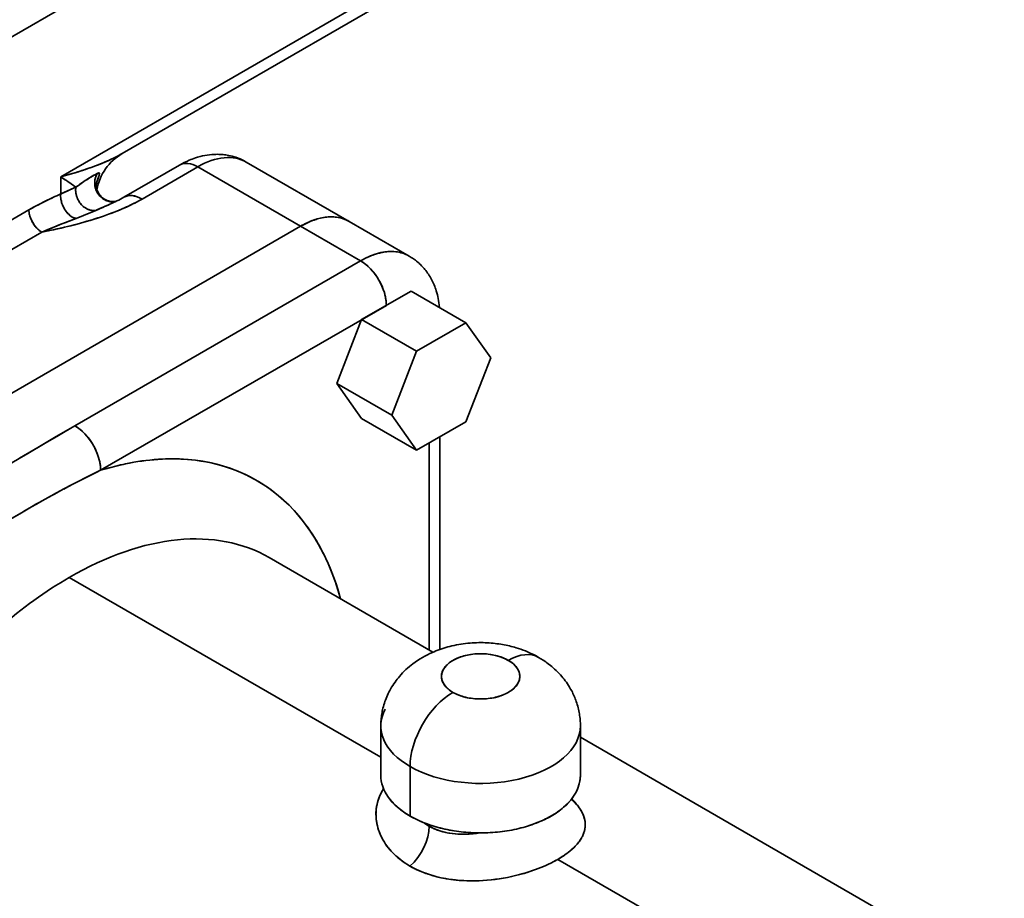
# Model space of a CAD drawing. Header units: inches. Extents: x 4039 to 5286, y 462 to 1855.
# Tile 24 of 26: x 5185 to 5267, y 1635 to 1708. Entities that reach past the tile are written whole.
import ezdxf

# ---------------------------------------------------------------- set-up
doc = ezdxf.new("R2010")
doc.units = ezdxf.units.IN
doc.header["$MEASUREMENT"] = 0

msp = doc.modelspace()

# ---------------------------------------------------------------- linework, layer by layer
at = {"color": 7, "lineweight": 35}
for p, q in [((5114.456, 1665.909), (5220.522, 1727.147)), ((5220.522, 1727.147), (5114.456, 1665.909)), ((5220.522, 1727.147), (5114.456, 1665.909)), ((5114.456, 1665.909), (5220.522, 1727.147)), ((5188.702, 1694.895), (5220.522, 1713.266)), ((5220.522, 1713.266), (5188.702, 1694.895)), ((5219.9, 1711.893), (5193.773, 1696.808)), ((5148.898, 1670.69), (5186.079, 1692.156)), ((5148.898, 1670.69), (5186.079, 1692.156)), ((5208.501, 1690.813), (5149.104, 1656.52)), ((5149.104, 1656.52), (5208.501, 1690.813)), ((5208.501, 1690.813), (5149.104, 1656.52)), ((5208.501, 1690.813), (5149.104, 1656.52)), ((5187.14, 1690.319), (5149.959, 1668.853)), ((5187.14, 1690.319), (5149.959, 1668.853)), ((5189.876, 1674.344), (5213.451, 1687.955)), ((5189.876, 1674.344), (5213.451, 1687.955)), ((5215.572, 1684.281), (5191.997, 1670.67)), ((5191.997, 1670.67), (5215.572, 1684.281)), ((5215.116, 1646.985), (5189.409, 1661.827)), ((5189.409, 1661.827), (5215.116, 1646.985)), ((5231.584, 1648.638), (5266.564, 1628.442)), ((5250.065, 1626.807), (5229.714, 1638.557)), ((5229.714, 1638.557), (5250.065, 1626.807))]:
    msp.add_line(p, q, dxfattribs=at)
at = {"color": 7, "lineweight": 35, "ltscale": 0.132846}
msp.add_line((5193.914, 1693.203), (5198.516, 1695.86), dxfattribs=at)
at = {"color": 7, "lineweight": 35, "ltscale": 0.132845}
msp.add_line((5200.016, 1695.712), (5195.414, 1693.055), dxfattribs=at)
msp.add_line((5200.016, 1695.712), (5195.414, 1693.055), dxfattribs=at)
at = {"color": 7, "lineweight": 35, "ltscale": 0.24495}
for p, q in [((5208.501, 1690.813), (5200.016, 1695.712)), ((5208.501, 1690.813), (5200.016, 1695.712)), ((5204.016, 1696.108), (5212.501, 1691.209))]:
    msp.add_line(p, q, dxfattribs=at)
at = {"color": 7, "lineweight": 35, "ltscale": 0.020009}
msp.add_line((5189.36, 1694.44), (5188.702, 1694.895), dxfattribs=at)
at = {"color": 7, "lineweight": 35, "ltscale": 0.035477}
for p, q in [((5188.702, 1694.895), (5188.702, 1693.476)), ((5188.702, 1693.476), (5188.702, 1694.895))]:
    msp.add_line(p, q, dxfattribs=at)
at = {"color": 7, "lineweight": 35, "ltscale": 0.006196}
msp.add_line((5191.312, 1694.941), (5191.527, 1695.064), dxfattribs=at)
at = {"color": 7, "lineweight": 35, "ltscale": 0.017929}
msp.add_line((5189.949, 1694.03), (5189.36, 1694.44), dxfattribs=at)
at = {"color": 7, "lineweight": 35, "ltscale": 0.003085}
msp.add_line((5192.756, 1692.621), (5192.643, 1692.571), dxfattribs=at)
at = {"color": 7, "lineweight": 35, "ltscale": 0.142887}
for p, q in [((5213.451, 1687.955), (5208.501, 1690.813)), ((5208.501, 1690.813), (5213.451, 1687.955))]:
    msp.add_line(p, q, dxfattribs=at)
at = {"color": 7, "lineweight": 35, "ltscale": 0.142886}
msp.add_line((5212.501, 1691.209), (5217.45, 1688.351), dxfattribs=at)
at = {"color": 7, "lineweight": 35, "ltscale": 0.117849}
msp.add_line((5217.613, 1685.459), (5213.531, 1683.102), dxfattribs=at)
msp.add_line((5217.613, 1685.459), (5213.531, 1683.102), dxfattribs=at)
at = {"color": 7, "lineweight": 35, "ltscale": 0.13064}
for p, q in [((5217.613, 1685.459), (5222.139, 1682.846)), ((5222.139, 1682.846), (5217.613, 1685.459)), ((5216.015, 1675.228), (5211.489, 1677.841)), ((5211.489, 1677.841), (5216.015, 1675.228))]:
    msp.add_line(p, q, dxfattribs=at)
at = {"color": 7, "lineweight": 35, "ltscale": 0.141078}
for p, q in [((5213.531, 1683.102), (5211.489, 1677.841)), ((5213.531, 1683.102), (5211.489, 1677.841)), ((5222.139, 1674.681), (5224.18, 1679.942)), ((5224.18, 1679.942), (5222.139, 1674.681))]:
    msp.add_line(p, q, dxfattribs=at)
at = {"color": 7, "lineweight": 35, "ltscale": 0.130637}
for p, q in [((5213.531, 1683.102), (5218.056, 1680.489)), ((5218.056, 1680.489), (5213.531, 1683.102)), ((5213.531, 1674.937), (5218.056, 1672.324)), ((5218.056, 1672.324), (5213.531, 1674.937))]:
    msp.add_line(p, q, dxfattribs=at)
at = {"color": 7, "lineweight": 35, "ltscale": 0.117852}
for p, q in [((5222.139, 1682.846), (5218.056, 1680.489)), ((5218.056, 1680.489), (5222.139, 1682.846)), ((5218.056, 1672.324), (5222.139, 1674.681)), ((5222.139, 1674.681), (5218.056, 1672.324))]:
    msp.add_line(p, q, dxfattribs=at)
at = {"color": 7, "lineweight": 35, "ltscale": 0.088741}
for p, q in [((5224.18, 1679.942), (5222.139, 1682.846)), ((5222.139, 1682.846), (5224.18, 1679.942)), ((5211.489, 1677.841), (5213.531, 1674.937)), ((5211.489, 1677.841), (5213.531, 1674.937))]:
    msp.add_line(p, q, dxfattribs=at)
at = {"color": 7, "lineweight": 35, "ltscale": 0.141077}
for p, q in [((5218.056, 1680.489), (5216.015, 1675.228)), ((5216.015, 1675.228), (5218.056, 1680.489))]:
    msp.add_line(p, q, dxfattribs=at)
at = {"color": 7, "lineweight": 35, "ltscale": 0.088739}
for p, q in [((5216.015, 1675.228), (5218.056, 1672.324)), ((5218.056, 1672.324), (5216.015, 1675.228))]:
    msp.add_line(p, q, dxfattribs=at)
at = {"color": 7, "lineweight": 35, "ltscale": 0.044023}
msp.add_line((5186.822, 1672.552), (5188.339, 1673.447), dxfattribs=at)
at = {"color": 7, "lineweight": 35, "ltscale": 0.427254}
for p, q in [((5219.107, 1655.841), (5219.107, 1672.931)), ((5219.107, 1672.931), (5219.107, 1655.841))]:
    msp.add_line(p, q, dxfattribs=at)
at = {"color": 7, "lineweight": 35, "ltscale": 0.438895}
msp.add_line((5219.986, 1673.439), (5219.986, 1655.883), dxfattribs=at)
at = {"color": 7, "lineweight": 35, "ltscale": 0.043808}
msp.add_line((5185.311, 1671.664), (5186.822, 1672.552), dxfattribs=at)
at = {"color": 7, "lineweight": 35, "ltscale": 0.390057}
msp.add_line((5205.908, 1663.462), (5219.42, 1655.661), dxfattribs=at)
at = {"color": 7, "lineweight": 35, "ltscale": 0.102061}
for p, q in [((5215.116, 1645.497), (5215.116, 1649.58)), ((5231.584, 1645.497), (5231.584, 1649.58))]:
    msp.add_line(p, q, dxfattribs=at)
at = {"color": 7, "lineweight": 35, "ltscale": 0.102063}
for p, q in [((5217.528, 1642.136), (5217.528, 1646.218)), ((5217.528, 1646.218), (5217.528, 1642.136))]:
    msp.add_line(p, q, dxfattribs=at)
at = {"color": 7, "lineweight": 35, "ltscale": 0.00314}
msp.add_line((5219.107, 1641.423), (5219.107, 1641.298), dxfattribs=at)
at = {"color": 7, "lineweight": 35, "ltscale": 0.003133}
msp.add_line((5219.107, 1641.298), (5219.107, 1641.423), dxfattribs=at)
at = {"color": 7, "lineweight": 35, "ltscale": 0.000676}
msp.add_line((5223.263, 1640.741), (5223.29, 1640.745), dxfattribs=at)
at = {"color": 7, "lineweight": 35}
for points in [[(5193.772, 1696.808), (5193.554, 1696.685), (5193.332, 1696.567), (5193.106, 1696.452), (5192.876, 1696.342), (5192.721, 1696.27), (5192.564, 1696.199), (5192.246, 1696.061), (5191.922, 1695.929), (5191.573, 1695.793), (5191.217, 1695.663), (5190.857, 1695.537), (5190.492, 1695.416), (5190.123, 1695.299), (5189.89, 1695.228), (5189.656, 1695.158), (5189.182, 1695.024), (5188.702, 1694.895)], [(5198.516, 1695.86), (5198.706, 1695.966), (5198.901, 1696.068), (5199.102, 1696.165), (5199.309, 1696.257), (5199.432, 1696.307), (5199.556, 1696.356), (5199.682, 1696.402), (5199.81, 1696.446), (5200, 1696.506), (5200.195, 1696.56), (5200.393, 1696.608), (5200.594, 1696.649), (5200.786, 1696.682), (5200.981, 1696.708), (5201.177, 1696.727), (5201.376, 1696.739), (5201.51, 1696.743), (5201.645, 1696.744), (5201.758, 1696.741), (5201.871, 1696.737), (5201.984, 1696.729), (5202.097, 1696.719), (5202.21, 1696.707), (5202.323, 1696.692), (5202.435, 1696.674), (5202.547, 1696.654), (5202.7, 1696.622), (5202.851, 1696.585), (5203.001, 1696.543), (5203.149, 1696.497), (5203.331, 1696.432), (5203.508, 1696.361), (5203.681, 1696.283), (5203.851, 1696.199), (5204.016, 1696.108)], [(5191.719, 1695.166), (5191.647, 1695.129), (5191.572, 1695.089), (5191.441, 1695.016), (5191.306, 1694.937), (5191.083, 1694.802), (5190.853, 1694.657), (5190.615, 1694.502), (5190.381, 1694.343), (5190.157, 1694.184), (5189.949, 1694.03)], [(5193.274, 1692.858), (5193.18, 1692.84), (5193.085, 1692.828), (5192.989, 1692.824), (5192.893, 1692.826), (5192.797, 1692.836), (5192.702, 1692.853), (5192.608, 1692.876), (5192.513, 1692.907), (5192.421, 1692.945), (5192.332, 1692.989), (5192.245, 1693.039), (5192.162, 1693.095), (5192.083, 1693.157), (5192.007, 1693.224), (5191.935, 1693.297), (5191.868, 1693.375), (5191.806, 1693.457), (5191.749, 1693.543), (5191.697, 1693.633), (5191.652, 1693.726), (5191.612, 1693.821), (5191.579, 1693.92), (5191.551, 1694.02), (5191.53, 1694.122), (5191.516, 1694.225), (5191.509, 1694.328), (5191.508, 1694.432), (5191.514, 1694.535), (5191.526, 1694.63), (5191.543, 1694.725), (5191.567, 1694.818), (5191.596, 1694.909), (5191.632, 1694.997), (5191.673, 1695.083), (5191.719, 1695.166)], [(5193.272, 1692.858), (5193.178, 1692.839), (5193.083, 1692.828), (5192.987, 1692.824), (5192.891, 1692.827), (5192.795, 1692.836), (5192.7, 1692.853), (5192.607, 1692.877), (5192.513, 1692.908), (5192.421, 1692.945), (5192.331, 1692.989), (5192.245, 1693.039), (5192.162, 1693.095), (5192.083, 1693.157), (5192.008, 1693.224), (5191.932, 1693.301), (5191.862, 1693.383), (5191.797, 1693.47), (5191.738, 1693.561), (5191.685, 1693.656), (5191.639, 1693.754), (5191.6, 1693.855), (5191.567, 1693.959), (5191.541, 1694.064), (5191.523, 1694.171), (5191.512, 1694.274), (5191.508, 1694.377), (5191.51, 1694.479), (5191.519, 1694.581), (5191.535, 1694.682), (5191.557, 1694.782), (5191.586, 1694.879), (5191.623, 1694.978), (5191.668, 1695.074), (5191.719, 1695.166)], [(5191.719, 1695.166), (5191.755, 1695.182), (5191.789, 1695.195), (5191.82, 1695.204), (5191.84, 1695.206), (5191.858, 1695.205), (5191.874, 1695.198), (5191.886, 1695.185), (5191.893, 1695.166), (5191.895, 1695.139), (5191.892, 1695.107), (5191.886, 1695.075), (5191.867, 1695.004), (5191.853, 1694.96), (5191.823, 1694.868), (5191.772, 1694.718), (5191.72, 1694.56), (5191.669, 1694.394), (5191.622, 1694.223)], [(5191.719, 1695.166), (5191.777, 1695.191), (5191.802, 1695.2), (5191.825, 1695.205), (5191.85, 1695.206), (5191.861, 1695.204), (5191.87, 1695.201), (5191.878, 1695.196), (5191.884, 1695.189), (5191.891, 1695.176), (5191.894, 1695.158)], [(5189.949, 1694.03), (5189.757, 1693.945), (5189.352, 1693.762), (5188.924, 1693.572), (5188.702, 1693.476)], [(5188.702, 1693.476), (5189.011, 1693.61), (5189.207, 1693.697), (5189.576, 1693.863), (5189.949, 1694.03)], [(5191.597, 1692.119), (5191.52, 1692.109), (5191.443, 1692.104), (5191.365, 1692.105), (5191.287, 1692.112), (5191.209, 1692.124), (5191.161, 1692.134), (5191.114, 1692.146), (5191.065, 1692.161), (5191.017, 1692.178), (5190.923, 1692.216), (5190.831, 1692.261), (5190.784, 1692.288), (5190.737, 1692.317), (5190.647, 1692.38), (5190.56, 1692.449), (5190.478, 1692.524), (5190.4, 1692.605), (5190.328, 1692.692), (5190.261, 1692.782), (5190.199, 1692.877), (5190.142, 1692.978), (5190.092, 1693.082), (5190.048, 1693.189), (5190.01, 1693.299), (5189.98, 1693.41), (5189.957, 1693.522), (5189.941, 1693.635), (5189.934, 1693.749), (5189.933, 1693.843), (5189.938, 1693.937), (5189.949, 1694.03)], [(5189.949, 1694.03), (5189.942, 1693.976), (5189.937, 1693.922), (5189.933, 1693.813), (5189.936, 1693.702), (5189.947, 1693.591), (5189.965, 1693.48), (5189.99, 1693.37), (5190.022, 1693.262), (5190.061, 1693.155), (5190.107, 1693.049), (5190.159, 1692.946), (5190.218, 1692.846), (5190.283, 1692.751), (5190.353, 1692.66), (5190.429, 1692.574), (5190.51, 1692.494), (5190.595, 1692.42), (5190.682, 1692.354), (5190.772, 1692.295), (5190.865, 1692.243), (5190.913, 1692.22), (5190.961, 1692.199), (5191.039, 1692.169), (5191.118, 1692.145), (5191.198, 1692.126), (5191.279, 1692.113), (5191.359, 1692.106), (5191.439, 1692.104), (5191.518, 1692.108), (5191.597, 1692.119)], [(5193.281, 1692.865), (5193.202, 1692.853), (5193.115, 1692.845), (5193.024, 1692.843), (5192.93, 1692.848), (5192.835, 1692.859), (5192.739, 1692.877), (5192.644, 1692.901), (5192.597, 1692.916), (5192.541, 1692.936), (5192.472, 1692.965), (5192.414, 1692.992), (5192.324, 1693.041), (5192.239, 1693.095), (5192.158, 1693.155), (5192.082, 1693.22), (5192.011, 1693.29), (5191.944, 1693.365), (5191.883, 1693.446), (5191.827, 1693.53), (5191.778, 1693.617), (5191.735, 1693.707), (5191.699, 1693.799), (5191.669, 1693.892), (5191.647, 1693.985), (5191.631, 1694.077), (5191.622, 1694.168), (5191.62, 1694.253), (5191.623, 1694.331), (5191.629, 1694.393), (5191.634, 1694.425)], [(5188.702, 1693.476), (5188.434, 1693.355), (5188.166, 1693.232), (5187.908, 1693.111), (5187.65, 1692.987), (5187.255, 1692.791), (5186.862, 1692.588), (5186.664, 1692.483), (5186.468, 1692.375), (5186.273, 1692.267), (5186.079, 1692.156)], [(5188.702, 1693.476), (5188.696, 1693.375), (5188.696, 1693.271), (5188.703, 1693.167), (5188.715, 1693.062), (5188.733, 1692.956), (5188.753, 1692.868), (5188.776, 1692.781), (5188.803, 1692.694), (5188.825, 1692.629), (5188.849, 1692.565), (5188.875, 1692.502), (5188.903, 1692.439), (5188.958, 1692.329), (5189.019, 1692.222), (5189.085, 1692.119), (5189.156, 1692.021), (5189.232, 1691.927), (5189.312, 1691.84), (5189.397, 1691.759), (5189.441, 1691.721), (5189.485, 1691.685), (5189.531, 1691.651), (5189.577, 1691.619), (5189.653, 1691.572), (5189.731, 1691.532), (5189.81, 1691.498), (5189.89, 1691.472), (5189.97, 1691.453)], [(5189.97, 1691.453), (5189.912, 1691.466), (5189.853, 1691.483), (5189.795, 1691.504), (5189.752, 1691.523), (5189.709, 1691.543), (5189.624, 1691.59), (5189.542, 1691.643), (5189.462, 1691.703), (5189.385, 1691.769), (5189.301, 1691.851), (5189.221, 1691.939), (5189.146, 1692.033), (5189.076, 1692.133), (5189.011, 1692.237), (5188.951, 1692.344), (5188.897, 1692.455), (5188.849, 1692.567), (5188.806, 1692.682), (5188.772, 1692.795), (5188.743, 1692.908), (5188.721, 1693.023), (5188.706, 1693.138), (5188.697, 1693.252), (5188.696, 1693.365), (5188.698, 1693.421), (5188.702, 1693.476)], [(5187.14, 1690.319), (5187.78, 1690.451), (5188.1, 1690.52), (5188.42, 1690.591), (5188.899, 1690.702), (5189.378, 1690.818), (5189.856, 1690.939), (5190.333, 1691.067), (5190.809, 1691.201), (5191.283, 1691.342), (5191.522, 1691.416), (5191.76, 1691.492), (5191.993, 1691.569), (5192.225, 1691.647), (5192.639, 1691.794), (5192.845, 1691.87), (5193.05, 1691.948), (5193.322, 1692.055), (5193.593, 1692.165), (5193.861, 1692.279), (5194.18, 1692.422), (5194.495, 1692.57), (5194.651, 1692.647), (5194.806, 1692.725), (5195.011, 1692.832), (5195.214, 1692.942), (5195.414, 1693.055)], [(5195.414, 1693.055), (5195.189, 1692.928), (5194.957, 1692.803), (5194.718, 1692.68), (5194.472, 1692.559), (5194.304, 1692.479), (5194.132, 1692.4), (5193.957, 1692.321), (5193.779, 1692.244), (5193.598, 1692.167), (5193.413, 1692.091), (5193.034, 1691.942), (5192.643, 1691.795), (5192.238, 1691.652), (5191.82, 1691.511), (5191.389, 1691.374)], [(5186.079, 1692.156), (5186.083, 1692.054), (5186.093, 1691.949), (5186.11, 1691.844), (5186.133, 1691.738), (5186.162, 1691.633), (5186.183, 1691.568), (5186.206, 1691.503), (5186.231, 1691.437), (5186.258, 1691.372), (5186.318, 1691.243), (5186.386, 1691.118), (5186.423, 1691.055), (5186.461, 1690.994), (5186.501, 1690.935), (5186.542, 1690.877), (5186.6, 1690.801), (5186.66, 1690.728), (5186.723, 1690.658), (5186.801, 1690.579), (5186.882, 1690.504), (5186.966, 1690.436), (5187.052, 1690.374), (5187.14, 1690.319)], [(5212.501, 1691.209), (5212.38, 1691.275), (5212.255, 1691.334), (5212.127, 1691.387), (5211.996, 1691.434), (5211.862, 1691.475), (5211.726, 1691.509), (5211.587, 1691.537), (5211.446, 1691.558), (5211.337, 1691.57), (5211.226, 1691.578), (5211.115, 1691.583), (5211.032, 1691.584), (5210.948, 1691.583), (5210.862, 1691.58), (5210.776, 1691.575), (5210.603, 1691.559), (5210.429, 1691.535), (5210.254, 1691.503), (5210.125, 1691.475), (5209.995, 1691.443), (5209.865, 1691.408), (5209.767, 1691.378), (5209.669, 1691.346), (5209.473, 1691.277), (5209.278, 1691.199), (5209.082, 1691.114), (5208.888, 1691.021), (5208.694, 1690.92), (5208.501, 1690.813)], [(5189.97, 1691.453), (5189.378, 1691.227), (5189.088, 1691.115), (5188.661, 1690.948), (5188.348, 1690.823), (5188.042, 1690.7), (5187.581, 1690.508), (5187.14, 1690.319)], [(5187.14, 1690.319), (5187.608, 1690.52), (5188.079, 1690.714), (5188.393, 1690.841), (5188.708, 1690.967), (5189.129, 1691.131), (5189.409, 1691.239), (5189.97, 1691.453)], [(5213.451, 1687.955), (5213.649, 1688.065), (5213.849, 1688.169), (5214.049, 1688.264), (5214.25, 1688.351), (5214.352, 1688.392), (5214.453, 1688.43), (5214.553, 1688.466), (5214.653, 1688.5), (5214.83, 1688.554), (5215.005, 1688.601), (5215.18, 1688.641), (5215.355, 1688.673), (5215.528, 1688.698), (5215.7, 1688.715), (5215.87, 1688.724), (5215.954, 1688.726), (5216.038, 1688.725), (5216.191, 1688.719), (5216.342, 1688.707), (5216.491, 1688.687), (5216.637, 1688.66), (5216.78, 1688.626), (5216.921, 1688.585), (5217.059, 1688.537), (5217.193, 1688.482), (5217.324, 1688.42), (5217.45, 1688.351)], [(5213.451, 1687.955), (5213.557, 1688.015), (5213.664, 1688.073), (5213.807, 1688.148), (5213.95, 1688.218), (5214.095, 1688.284), (5214.258, 1688.354), (5214.421, 1688.418), (5214.585, 1688.477), (5214.749, 1688.53), (5214.936, 1688.583), (5215.123, 1688.629), (5215.217, 1688.648), (5215.31, 1688.666), (5215.458, 1688.689), (5215.606, 1688.707), (5215.753, 1688.719), (5215.899, 1688.725), (5216.043, 1688.725), (5216.195, 1688.719), (5216.345, 1688.706), (5216.493, 1688.686), (5216.638, 1688.659), (5216.782, 1688.625), (5216.922, 1688.584), (5217.059, 1688.536), (5217.193, 1688.482), (5217.324, 1688.42), (5217.45, 1688.351)], [(5217.45, 1688.351), (5217.541, 1688.297), (5217.63, 1688.242), (5217.718, 1688.184), (5217.804, 1688.125), (5217.889, 1688.064), (5217.973, 1688), (5218.055, 1687.935), (5218.197, 1687.816), (5218.272, 1687.749), (5218.344, 1687.682), (5218.414, 1687.613), (5218.483, 1687.543), (5218.616, 1687.4), (5218.68, 1687.326), (5218.747, 1687.246), (5218.827, 1687.146), (5218.902, 1687.047), (5218.974, 1686.946), (5219.044, 1686.844), (5219.111, 1686.74), (5219.176, 1686.634), (5219.238, 1686.528), (5219.298, 1686.418), (5219.356, 1686.306), (5219.411, 1686.192), (5219.464, 1686.078), (5219.514, 1685.962), (5219.561, 1685.846), (5219.605, 1685.729), (5219.647, 1685.611), (5219.693, 1685.469), (5219.74, 1685.314), (5219.781, 1685.16), (5219.819, 1685.005), (5219.854, 1684.839), (5219.886, 1684.668), (5219.913, 1684.498), (5219.936, 1684.322), (5219.959, 1684.105)], [(5215.572, 1684.281), (5215.569, 1684.408), (5215.561, 1684.537), (5215.547, 1684.667), (5215.529, 1684.798), (5215.513, 1684.885), (5215.496, 1684.973), (5215.476, 1685.062), (5215.455, 1685.151), (5215.406, 1685.328), (5215.349, 1685.504), (5215.284, 1685.679), (5215.213, 1685.852), (5215.135, 1686.023), (5215.05, 1686.191), (5214.959, 1686.356), (5214.861, 1686.521), (5214.757, 1686.681), (5214.647, 1686.838), (5214.532, 1686.989), (5214.411, 1687.135), (5214.286, 1687.275), (5214.221, 1687.343), (5214.156, 1687.408), (5214.067, 1687.494), (5213.976, 1687.575), (5213.884, 1687.653), (5213.778, 1687.737), (5213.67, 1687.815), (5213.561, 1687.888), (5213.451, 1687.955)], [(5189.876, 1674.344), (5189.055, 1673.867), (5188.512, 1673.548), (5187.431, 1672.912), (5185.997, 1672.066), (5185.279, 1671.645), (5184.2, 1671.017), (5183.388, 1670.547), (5182.572, 1670.08), (5181.205, 1669.303), (5180.106, 1668.682), (5179.005, 1668.06), (5178.454, 1667.746), (5177.628, 1667.273)], [(5191.997, 1670.67), (5191.994, 1670.797), (5191.986, 1670.927), (5191.972, 1671.057), (5191.954, 1671.189), (5191.939, 1671.276), (5191.921, 1671.363), (5191.902, 1671.452), (5191.88, 1671.541), (5191.83, 1671.718), (5191.773, 1671.894), (5191.709, 1672.068), (5191.638, 1672.241), (5191.56, 1672.411), (5191.476, 1672.58), (5191.385, 1672.744), (5191.287, 1672.909), (5191.183, 1673.069), (5191.073, 1673.225), (5190.958, 1673.376), (5190.838, 1673.522), (5190.713, 1673.662), (5190.648, 1673.73), (5190.583, 1673.796), (5190.494, 1673.881), (5190.403, 1673.963), (5190.31, 1674.041), (5190.204, 1674.125), (5190.096, 1674.203), (5189.987, 1674.277), (5189.876, 1674.344)], [(5191.997, 1670.67), (5192.412, 1670.793), (5192.825, 1670.908), (5193.236, 1671.014), (5193.645, 1671.112), (5193.849, 1671.157), (5194.052, 1671.201), (5194.389, 1671.268), (5194.725, 1671.329), (5195.06, 1671.385), (5195.393, 1671.434), (5195.724, 1671.478), (5196.055, 1671.515)], [(5196.055, 1671.515), (5196.41, 1671.549), (5196.763, 1671.576), (5197.113, 1671.595), (5197.461, 1671.608), (5197.807, 1671.613), (5198.15, 1671.611), (5198.49, 1671.602), (5198.828, 1671.586), (5199.163, 1671.563), (5199.496, 1671.533), (5199.827, 1671.495)], [(5179.75, 1663.599), (5180.354, 1664.003), (5180.962, 1664.402), (5181.572, 1664.796), (5182.184, 1665.184), (5182.729, 1665.525), (5183.275, 1665.862), (5183.822, 1666.195), (5184.232, 1666.442), (5184.643, 1666.688), (5185.465, 1667.171), (5186.288, 1667.647), (5186.7, 1667.881), (5187.111, 1668.113), (5187.728, 1668.457), (5188.346, 1668.795), (5188.964, 1669.128), (5189.582, 1669.456), (5190.184, 1669.768), (5190.787, 1670.075), (5191.391, 1670.376), (5191.997, 1670.67)], [(5228.136, 1655.23), (5227.932, 1655.344), (5227.72, 1655.455), (5227.5, 1655.561), (5227.273, 1655.663), (5227.043, 1655.759), (5226.86, 1655.829), (5226.673, 1655.897), (5226.48, 1655.962), (5226.283, 1656.024), (5226.15, 1656.063), (5226.015, 1656.1), (5225.878, 1656.136), (5225.738, 1656.17), (5225.596, 1656.203), (5225.452, 1656.234), (5225.305, 1656.263), (5225.157, 1656.29), (5225.006, 1656.316), (5224.853, 1656.339), (5224.698, 1656.36), (5224.54, 1656.379), (5224.381, 1656.396), (5224.218, 1656.411), (5224.054, 1656.423), (5223.888, 1656.433), (5223.719, 1656.44), (5223.548, 1656.445), (5223.375, 1656.447), (5223.2, 1656.446), (5223.023, 1656.442), (5222.845, 1656.435), (5222.664, 1656.424), (5222.482, 1656.411), (5222.296, 1656.394), (5222.11, 1656.374), (5221.922, 1656.35), (5221.732, 1656.322), (5221.541, 1656.29), (5221.349, 1656.254), (5221.156, 1656.215), (5220.962, 1656.171), (5220.8, 1656.13), (5220.638, 1656.087), (5220.475, 1656.041), (5220.311, 1655.992), (5220.148, 1655.939), (5219.985, 1655.882), (5219.821, 1655.823), (5219.658, 1655.759), (5219.514, 1655.7), (5219.369, 1655.638), (5219.163, 1655.544), (5218.957, 1655.443), (5218.753, 1655.336), (5218.551, 1655.223), (5218.35, 1655.103), (5218.152, 1654.976), (5217.957, 1654.842), (5217.765, 1654.702), (5217.616, 1654.586), (5217.47, 1654.467), (5217.327, 1654.343), (5217.186, 1654.215), (5217.048, 1654.083), (5216.914, 1653.947), (5216.784, 1653.807), (5216.657, 1653.663), (5216.561, 1653.549), (5216.468, 1653.433), (5216.377, 1653.314), (5216.289, 1653.194), (5216.191, 1653.053), (5216.098, 1652.91), (5216.008, 1652.765), (5215.922, 1652.617), (5215.853, 1652.492), (5215.786, 1652.364), (5215.723, 1652.236), (5215.663, 1652.106), (5215.606, 1651.975), (5215.551, 1651.844), (5215.501, 1651.711), (5215.453, 1651.578), (5215.409, 1651.446), (5215.367, 1651.312), (5215.33, 1651.179), (5215.295, 1651.045), (5215.266, 1650.924), (5215.24, 1650.802), (5215.217, 1650.682), (5215.196, 1650.56), (5215.177, 1650.437), (5215.16, 1650.313), (5215.147, 1650.19), (5215.136, 1650.066), (5215.127, 1649.944), (5215.121, 1649.822), (5215.117, 1649.701), (5215.116, 1649.579)], [(5231.584, 1649.58), (5231.582, 1649.703), (5231.579, 1649.826), (5231.572, 1649.949), (5231.564, 1650.072), (5231.552, 1650.194), (5231.539, 1650.317), (5231.523, 1650.439), (5231.504, 1650.56), (5231.481, 1650.691), (5231.456, 1650.821), (5231.427, 1650.95), (5231.396, 1651.078), (5231.363, 1651.205), (5231.327, 1651.33), (5231.288, 1651.455), (5231.247, 1651.578), (5231.206, 1651.693), (5231.163, 1651.807), (5231.118, 1651.919), (5231.071, 1652.029), (5231.022, 1652.138), (5230.972, 1652.245), (5230.92, 1652.351), (5230.867, 1652.455), (5230.778, 1652.617), (5230.693, 1652.763), (5230.606, 1652.905), (5230.516, 1653.042), (5230.424, 1653.175), (5230.331, 1653.304), (5230.236, 1653.428), (5230.14, 1653.548), (5230.043, 1653.664), (5229.931, 1653.791), (5229.813, 1653.918), (5229.695, 1654.04), (5229.576, 1654.156), (5229.458, 1654.266), (5229.34, 1654.372), (5229.223, 1654.472), (5229.107, 1654.568), (5228.928, 1654.707), (5228.825, 1654.783), (5228.723, 1654.856), (5228.523, 1654.992), (5228.327, 1655.116), (5228.136, 1655.23)], [(5217.516, 1638.008), (5217.321, 1638.124), (5217.13, 1638.247), (5216.945, 1638.375), (5216.765, 1638.508), (5216.591, 1638.646), (5216.423, 1638.79), (5216.341, 1638.864), (5216.261, 1638.939), (5216.122, 1639.076), (5215.989, 1639.216), (5215.861, 1639.36), (5215.739, 1639.508), (5215.623, 1639.659), (5215.513, 1639.814), (5215.41, 1639.972), (5215.313, 1640.132), (5215.223, 1640.296), (5215.139, 1640.463), (5215.063, 1640.632), (5214.994, 1640.803), (5214.932, 1640.976), (5214.877, 1641.151), (5214.831, 1641.328), (5214.792, 1641.506), (5214.775, 1641.595), (5214.761, 1641.685), (5214.748, 1641.775), (5214.738, 1641.865), (5214.726, 1642), (5214.719, 1642.135), (5214.716, 1642.271), (5214.718, 1642.406), (5214.728, 1642.58), (5214.745, 1642.753), (5214.771, 1642.924), (5214.804, 1643.095), (5214.845, 1643.265), (5214.893, 1643.432), (5214.949, 1643.598), (5215.013, 1643.761), (5215.085, 1643.922), (5215.164, 1644.08), (5215.25, 1644.235), (5215.344, 1644.387)], [(5229.714, 1638.557), (5229.928, 1638.685), (5230.135, 1638.816), (5230.236, 1638.884), (5230.335, 1638.953), (5230.464, 1639.046), (5230.59, 1639.141), (5230.711, 1639.238), (5230.857, 1639.361), (5230.996, 1639.488), (5231.128, 1639.617), (5231.252, 1639.748), (5231.312, 1639.816), (5231.369, 1639.884), (5231.423, 1639.951), (5231.474, 1640.019), (5231.562, 1640.142), (5231.642, 1640.268), (5231.714, 1640.394), (5231.747, 1640.458), (5231.778, 1640.522), (5231.816, 1640.608), (5231.85, 1640.695), (5231.881, 1640.782), (5231.914, 1640.894), (5231.941, 1641.007), (5231.961, 1641.121), (5231.975, 1641.234), (5231.982, 1641.348), (5231.982, 1641.462), (5231.976, 1641.576), (5231.965, 1641.675), (5231.95, 1641.773), (5231.929, 1641.871), (5231.904, 1641.969), (5231.885, 1642.033), (5231.864, 1642.098), (5231.815, 1642.227), (5231.759, 1642.355), (5231.701, 1642.469), (5231.638, 1642.582), (5231.57, 1642.694), (5231.495, 1642.806), (5231.443, 1642.878), (5231.389, 1642.95), (5231.332, 1643.024), (5231.272, 1643.096), (5231.21, 1643.169), (5231.145, 1643.241), (5231.075, 1643.317), (5231.002, 1643.392), (5230.855, 1643.535)], [(5231.124, 1643.264), (5231.247, 1643.126), (5231.362, 1642.987), (5231.416, 1642.917), (5231.468, 1642.846), (5231.533, 1642.752), (5231.595, 1642.657), (5231.652, 1642.562), (5231.719, 1642.439), (5231.779, 1642.314), (5231.831, 1642.189), (5231.876, 1642.063), (5231.914, 1641.937), (5231.943, 1641.809), (5231.965, 1641.68)], [(5223.283, 1640.743), (5223.015, 1640.707), (5222.747, 1640.678), (5222.48, 1640.656), (5222.346, 1640.648), (5222.214, 1640.642), (5222.037, 1640.638), (5221.861, 1640.637), (5221.686, 1640.64), (5221.463, 1640.65), (5221.242, 1640.666), (5221.023, 1640.689), (5220.807, 1640.72), (5220.594, 1640.757), (5220.489, 1640.779), (5220.384, 1640.803), (5220.281, 1640.828), (5220.179, 1640.855), (5219.99, 1640.912), (5219.804, 1640.975), (5219.712, 1641.009), (5219.622, 1641.045), (5219.489, 1641.103), (5219.359, 1641.164), (5219.231, 1641.229), (5219.107, 1641.298)], [(5231.965, 1641.68), (5231.977, 1641.561), (5231.983, 1641.443), (5231.982, 1641.325), (5231.974, 1641.207), (5231.958, 1641.09), (5231.936, 1640.974), (5231.906, 1640.859), (5231.875, 1640.758), (5231.838, 1640.658), (5231.796, 1640.559), (5231.749, 1640.46), (5231.715, 1640.395), (5231.68, 1640.331), (5231.64, 1640.264), (5231.599, 1640.198), (5231.511, 1640.069)], [(5231.511, 1640.069), (5231.441, 1639.975), (5231.367, 1639.882), (5231.289, 1639.79), (5231.229, 1639.722), (5231.166, 1639.654), (5231.034, 1639.521), (5230.894, 1639.391), (5230.746, 1639.264), (5230.607, 1639.152), (5230.462, 1639.042), (5230.311, 1638.934), (5230.155, 1638.829), (5230.048, 1638.759), (5229.939, 1638.691), (5229.714, 1638.557)], [(5217.516, 1638.008), (5217.706, 1637.901), (5217.901, 1637.8), (5218.099, 1637.704), (5218.3, 1637.613), (5218.505, 1637.527), (5218.713, 1637.446), (5218.839, 1637.4), (5218.966, 1637.355), (5219.223, 1637.271), (5219.484, 1637.195), (5219.747, 1637.125), (5219.987, 1637.068), (5220.229, 1637.017), (5220.473, 1636.971), (5220.718, 1636.93), (5220.966, 1636.895), (5221.119, 1636.876), (5221.273, 1636.858), (5221.431, 1636.843), (5221.589, 1636.829), (5221.903, 1636.808), (5222.218, 1636.794), (5222.385, 1636.79), (5222.552, 1636.787), (5222.721, 1636.787), (5222.889, 1636.789), (5223.226, 1636.799), (5223.562, 1636.816), (5223.899, 1636.841), (5224.235, 1636.874), (5224.57, 1636.913), (5224.905, 1636.96), (5225.238, 1637.015), (5225.569, 1637.076), (5225.899, 1637.144), (5226.226, 1637.219), (5226.547, 1637.299), (5226.864, 1637.386), (5227.178, 1637.479), (5227.489, 1637.578), (5227.795, 1637.684), (5228.098, 1637.796), (5228.395, 1637.914), (5228.542, 1637.976), (5228.687, 1638.039), (5228.953, 1638.16), (5229.213, 1638.287), (5229.344, 1638.354), (5229.472, 1638.422), (5229.594, 1638.489), (5229.714, 1638.557)], [(5223.538, 1636.815), (5223.221, 1636.798), (5222.906, 1636.789), (5222.591, 1636.787), (5222.277, 1636.791), (5221.965, 1636.804), (5221.653, 1636.823), (5221.343, 1636.851), (5221.188, 1636.867), (5221.033, 1636.886), (5220.88, 1636.906), (5220.727, 1636.929)]]:
    msp.add_lwpolyline(points, dxfattribs=at)
for centre, radius, start, end in [((5185.118, 1712.913), 18.297, 288.853, 295.92628), ((5195.954, 1693.067), 4.331, 120.24921, 169.92743), ((5187.951, 1706.93), 11.677, 296.26171, 299.90712), ((5181.21, 1724.008), 30.061, 284.43137, 289.06871), ((5040.821, 1480.453), 260.488, 55.07569, 55.40947), ((5198.969, 1682.019), 15.02, 120.64909, 122.74794), ((5193.622, 1691.34), 4.273, 116.44929, 119.36171), ((5184.675, 1697.258), 7.537, 340.51483, 342.57298), ((5191.422, 1695.167), 0.473, 339.49491, 358.90653), ((5198.029, 1683.306), 13.427, 124.77478, 126.9976), ((5199.288, 1681.488), 15.639, 122.67906, 124.7641), ((5198.472, 1692.417), 7.085, 160.81867, 165.28338), ((5202.7, 1661.993), 34.455, 113.97143, 116.3713), ((5197.977, 1671.523), 23.818, 118.15708, 119.96893), ((5198.886, 1669.799), 25.767, 116.48169, 118.12984), ((5143.643, 1804.484), 122.169, 293.11099, 293.70381), ((5133.707, 1827.524), 147.26, 293.14803, 293.59152), ((5187.857, 1703.822), 12.225, 293.62315, 299.70045), ((5176.266, 1727.22), 38.302, 290.96371, 293.59301), ((5176.246, 1727.268), 38.355, 290.9664, 293.59211), ((5211.025, 1688.214), 3.37, 79.41526, 96.11508), ((5211.024, 1688.22), 3.364, 79.30722, 96.0369), ((5176.877, 1741.7), 52.396, 281.29609, 283.67839), ((5180.619, 1726.391), 36.636, 283.65221, 287.09532), ((5211.757, 1685.246), 6.449, 109.45823, 120.32744), ((5211.756, 1685.246), 6.448, 109.49616, 120.32134), ((5211.155, 1686.97), 4.622, 96.07956, 109.6005), ((5211.153, 1686.982), 4.61, 96.00476, 109.55748), ((5211.131, 1688.824), 2.75, 60.13755, 79.26783), ((5211.13, 1688.822), 2.752, 60.09855, 79.15747), ((5300.831, 1482.529), 221.594, 120.0473, 120.5075), ((5198.191, 1657.908), 13.684, 68.57709, 83.13413), ((5226.115, 1599.803), 78.652, 115.70791, 118.19216), ((5198.529, 1658.845), 12.688, 53.62454, 68.45415), ((5239.617, 1574.5), 107.333, 118.16332, 120.03004), ((5198.097, 1658.298), 13.385, 39.80878, 53.52259), ((5243.904, 1566.947), 116.017, 119.99652, 121.76919), ((5196.39, 1656.888), 15.6, 27.89074, 39.77347), ((5193.077, 1655.141), 19.347, 17.22071, 27.87629), ((5190.076, 1654.116), 22.518, 15.31466, 17.4497), ((5222.798, 1651.95), 3.493, 110.87737, 119.77983), ((5223.122, 1651.118), 4.387, 103.31175, 110.95879), ((5223.296, 1650.41), 5.116, 96.47477, 103.3767), ((5223.347, 1650.004), 5.525, 89.9739, 96.53006), ((5223.352, 1650.004), 5.525, 83.46994, 90.02609), ((5223.404, 1650.41), 5.116, 76.62331, 83.52523), ((5223.577, 1651.118), 4.387, 69.0412, 76.68824), ((5223.901, 1651.95), 3.493, 60.22017, 69.12263), ((5221.463, 1653.574), 1.362, 143.88493, 160.58473), ((5221.872, 1653.276), 1.868, 130.3995, 143.92043), ((5222.354, 1652.718), 2.606, 119.67866, 130.50385), ((5224.346, 1652.718), 2.606, 49.49615, 60.32134), ((5224.828, 1653.276), 1.868, 36.07956, 49.6005), ((5225.237, 1653.574), 1.362, 19.41527, 36.11508), ((5221.228, 1653.66), 1.112, 160.73218, 179.86246), ((5221.228, 1653.665), 1.112, 180.13754, 199.26782), ((5225.472, 1653.66), 1.112, 0.13755, 19.26783), ((5225.472, 1653.665), 1.112, 340.73217, 359.86245), ((5221.463, 1653.751), 1.362, 199.41527, 216.11507), ((5221.872, 1654.048), 1.868, 216.07957, 229.6005), ((5222.354, 1654.607), 2.606, 229.49615, 240.32134), ((5224.346, 1654.607), 2.606, 299.67866, 310.50385), ((5224.828, 1654.048), 1.868, 310.3995, 323.92044), ((5225.237, 1653.751), 1.362, 323.88492, 340.58473), ((5222.798, 1655.374), 3.493, 240.22017, 249.12263), ((5223.122, 1656.207), 4.387, 249.04121, 256.68825), ((5223.296, 1656.914), 5.116, 256.6233, 263.52523), ((5223.347, 1657.32), 5.525, 263.46994, 270.0261), ((5223.352, 1657.32), 5.525, 269.97391, 276.53006), ((5223.404, 1656.914), 5.116, 276.47477, 283.37669), ((5223.577, 1656.207), 4.387, 283.31176, 290.9588), ((5223.901, 1655.374), 3.493, 290.87737, 299.77983), ((5217.947, 1645.504), 2.831, 180.13754, 199.26782), ((5228.753, 1645.504), 2.831, 340.73217, 359.86245), ((5218.545, 1645.723), 3.468, 199.41527, 216.11507), ((5228.154, 1645.723), 3.468, 323.88492, 340.58473), ((5218.54, 1642.282), 3.824, 156.22275, 185.78322), ((5218.655, 1642.234), 3.949, 146.98168, 156.26226), ((5219.587, 1646.479), 4.757, 216.07957, 229.6005), ((5227.112, 1646.479), 4.757, 310.3995, 323.92044), ((5220.814, 1647.902), 6.636, 229.49615, 240.32134), ((5225.886, 1647.902), 6.636, 299.67866, 310.50385), ((5227.047, 1639.483), 5.561, 42.84327, 46.82307), ((5221.945, 1649.856), 8.895, 240.22017, 249.12263), ((5224.754, 1649.856), 8.895, 290.87737, 299.77983), ((5221.052, 1644.674), 3.896, 232.52803, 240.06141), ((5221.046, 1644.661), 3.882, 232.59234, 240.04387), ((5222.771, 1651.976), 11.17, 249.04121, 256.68825), ((5223.929, 1651.976), 11.17, 283.31176, 290.9588), ((5223.212, 1653.777), 13.025, 256.6233, 263.52523), ((5221.904, 1648.043), 7.407, 263.03245, 271.57203), ((5223.343, 1654.812), 14.068, 263.46994, 270.0261), ((5221.841, 1650.269), 9.633, 271.58217, 278.48968), ((5223.356, 1654.812), 14.068, 269.97391, 276.53006), ((5223.487, 1653.777), 13.025, 276.47477, 283.37669), ((5219.94, 1642.843), 5.363, 210.33978, 226.3012), ((5220.395, 1643.246), 5.97, 225.81912, 233.38917), ((5222.938, 1647.053), 10.545, 234.63509, 239.06175), ((5223.488, 1648.81), 12.343, 241.0634, 244.86615), ((5223.822, 1649.077), 12.063, 290.75382, 295.15493), ((5221.079, 1654.105), 17.784, 296.26718, 299.04629), ((5221.526, 1644.987), 8.049, 245.95747, 251.8062), ((5222.277, 1647.193), 10.381, 251.66724, 261.41436), ((5222.572, 1652.378), 15.594, 273.55101, 283.52605), ((5222.736, 1651.845), 15.037, 283.39422, 290.88422)]:
    msp.add_arc(centre, radius, start, end, dxfattribs=at)
for centre, major_axis, ratio, start_param, end_param in [((5200.016, 1689.18), (-4, -6.928), 0.57735, 3.141593, 3.926991), ((5200.016, 1689.18), (-4, -6.928), 0.57735, 3.141593, 3.926991), ((5200.016, 1693.262), (1.5, -2.598), 0.57735, 2.356194, 3.141593), ((5200.016, 1693.262), (1.5, -2.598), 0.57735, 2.356194, 3.141593), ((5195.41, 1690.615), (1.498, -2.588), 0.578217, 2.354226, 3.14104), ((5195.414, 1690.605), (1.5, -2.598), 0.57735, 2.356194, 3.141593), ((5187.14, 1691.544), (0.75, -1.299), 0.57735, 3.926991, 5.497787), ((5208.501, 1684.281), (-4, -6.928), 0.57735, 3.141593, 3.926991), ((5213.451, 1685.505), (1.5, -2.598), 0.57735, 0.785398, 2.356194), ((5189.876, 1671.894), (1.5, -2.598), 0.57735, 0.785398, 2.356194), ((5185.873, 1636.924), (-19, -32.909), 0.57735, 2.856194, 3.697069), ((5189.409, 1634.883), (-16.5, -28.579), 0.57735, 3.141633, 3.926991), ((5189.409, 1634.883), (-16.5, -28.579), 0.57735, 3.141615, 3.926991), ((5185.873, 1636.924), (-19, -32.909), 0.57735, 2.6228, 2.856194), ((5189.409, 1634.883), (-16.5, -28.579), 0.57735, 3.926991, 4.426991), ((5189.409, 1634.883), (-16.5, -28.579), 0.57735, 3.926991, 4.426991), ((5223.35, 1653.662), (3.234, 0), 0.57735, 0.785398, 3.926991), ((5225.636, 1650.9), (-2.5, -4.33), 0.57735, 3.141593, 3.926991), ((5225.636, 1650.9), (-2.5, -4.33), 0.57735, 3.141593, 3.926991), ((5223.35, 1653.662), (3.234, 0), 0.57735, 3.926991, 7.068583), ((5221.063, 1648.26), (-2.5, -4.33), 0.57735, 3.926991, 5.497787), ((5221.063, 1648.26), (-2.5, -4.33), 0.57735, 3.926991, 5.497787), ((5223.35, 1649.58), (8.234, 0), 0.57735, 2.845919, 3.926991), ((5223.35, 1649.58), (8.234, 0), 0.57735, 2.845901, 3.926991), ((5223.35, 1649.58), (8.234, 0), 0.57735, 3.926991, 6.283242), ((5223.35, 1649.58), (8.234, 0), 0.57735, 3.926991, 6.283185), ((5223.35, 1645.497), (8.234, 0), 0.57735, 3.141593, 3.926991), ((5223.35, 1645.497), (8.234, 0), 0.57735, 3.926991, 6.283185), ((5233.051, 1644.266), (18.296, 2.543), 0.473433, 3.121654, 3.331583), ((5216.986, 1640.073), (-1.5, -2.598), 0.577356, 1.038088, 2.35619), ((5216.986, 1640.073), (-1.5, -2.598), 0.577356, 1.038088, 2.35619), ((5223.582, 1645.287), (5.859, 2.481), 0.670876, 3.610356, 3.998803)]:
    msp.add_ellipse(centre, major_axis=major_axis, ratio=ratio, start_param=start_param, end_param=end_param, dxfattribs=at)

doc.saveas('drawing.dxf')
